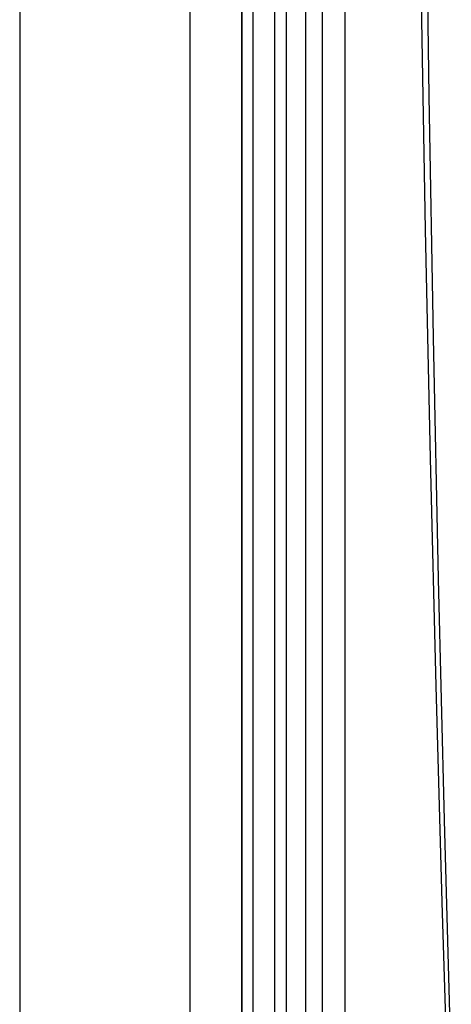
# Model space of a CAD drawing. Header units: millimetres. Extents: x 2845.84 to 2846.96, y 2905.71 to 2908.01.
# Tile 7 of 33: x 2845.85 to 2845.97, y 2906.38 to 2906.66. Entities that reach past the tile are written whole.
import ezdxf

# ---------------------------------------------------------------- set-up
doc = ezdxf.new("R2010")
doc.units = ezdxf.units.MM
doc.layers.add('SANINDUSA', color=3, linetype='Continuous')

msp = doc.modelspace()

# ---------------------------------------------------------------- linework, layer by layer
at = {"layer": 'SANINDUSA', "linetype": 'Continuous'}
for p, q in [((2845.84521, 2907.89434), (2845.84521, 2905.91434)), ((2845.89441, 2905.91537), (2845.89441, 2907.8933)), ((2845.9277, 2905.9527), (2845.9277, 2907.85598)), ((2845.93238, 2907.85598), (2845.93238, 2905.9527)), ((2845.93899, 2907.85598), (2845.93899, 2905.9527)), ((2845.9093, 2905.95238), (2845.9093, 2907.85548)), ((2845.90931, 2905.95238), (2845.90931, 2907.85548)), ((2845.9125, 2905.9527), (2845.9125, 2907.85548)), ((2845.91874, 2905.9527), (2845.91874, 2907.85548)), ((2845.92209, 2905.9527), (2845.92209, 2907.85548))]:
    msp.add_line(p, q, dxfattribs=at)
at = {"layer": 'SANINDUSA', "linetype": 'Continuous', "flags": 128}
for points in [[(2845.96966, 2906.36289), (2845.96769, 2906.43241), (2845.96597, 2906.50195), (2845.9645, 2906.5715), (2845.96327, 2906.64106), (2845.96229, 2906.71063), (2845.96155, 2906.78021), (2845.96106, 2906.8498), (2845.96081, 2906.91938), (2845.96081, 2906.98897), (2845.96106, 2907.05856), (2845.96155, 2907.12815), (2845.96229, 2907.19772), (2845.96327, 2907.2673), (2845.9645, 2907.33686), (2845.96597, 2907.40641), (2845.96769, 2907.47595), (2845.96966, 2907.54547)], [(2845.96584, 2906.45037), (2845.96525, 2906.47105), (2845.96362, 2906.53673), (2845.96222, 2906.60254), (2845.96105, 2906.66849), (2845.96012, 2906.73457), (2845.95943, 2906.80076), (2845.95898, 2906.86706), (2845.95878, 2906.93347), (2845.95883, 2906.99998), (2845.95912, 2907.06647), (2845.95966, 2907.13287), (2845.96044, 2907.19919), (2845.96147, 2907.26541), (2845.96273, 2907.33154), (2845.96423, 2907.39756), (2845.96582, 2907.45831)], [(2845.9685, 2906.36258), (2845.96706, 2906.40882), (2845.96584, 2906.45037)]]:
    msp.add_lwpolyline(points, dxfattribs=at)

doc.saveas('drawing.dxf')
